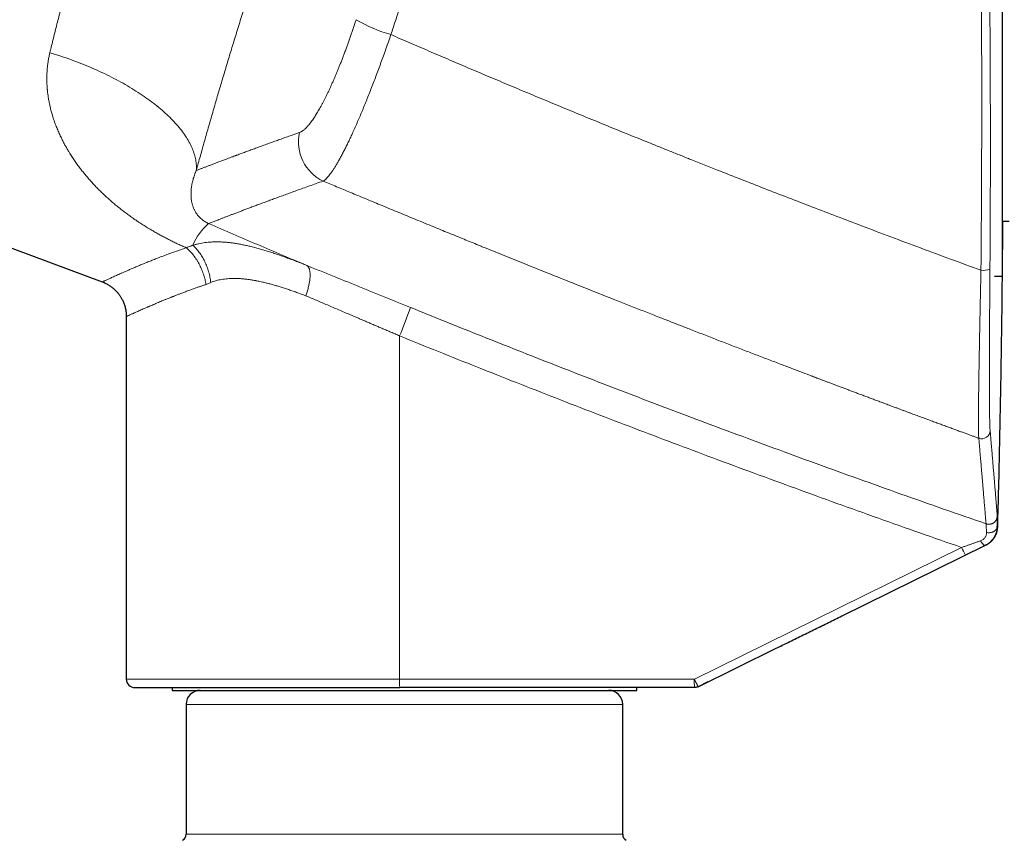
# Model space of a CAD drawing. Header units: millimetres. Extents: x 8 to 776, y 12 to 553.
# Tile 7 of 59: x 117 to 187, y 447 to 506. Entities that reach past the tile are written whole.
import ezdxf

# ---------------------------------------------------------------- set-up
doc = ezdxf.new("R2010")
doc.units = ezdxf.units.MM

msp = doc.modelspace()

# ---------------------------------------------------------------- linework, layer by layer
at = {"color": 7, "linetype": 'Continuous', "lineweight": 30}
for p, q in [((186.643, 516.54), (186.643, 487.54)), ((94.978, 497.504), (122.733, 487.127)), ((186.643, 491.44), (187.143, 491.44)), ((186.095, 487.54), (186.643, 487.54)), ((186.095, 487.54), (186.643, 487.54)), ((124.443, 484.662), (124.443, 458.93)), ((186.291, 469.738), (186.281, 469.734)), ((175.272, 463.419), (185.452, 468.429)), ((165.056, 458.392), (170.593, 461.117)), ((165.745, 458.731), (165.056, 458.392)), ((127.693, 458.33), (127.693, 458.13)), ((127.693, 458.13), (160.693, 458.13)), ((164.791, 458.33), (143.859, 458.33)), ((160.693, 458.13), (160.693, 458.33)), ((165.056, 458.392), (165.056, 458.392)), ((128.693, 457.13), (128.693, 447.918)), ((159.693, 447.918), (159.693, 457.13))]:
    msp.add_line(p, q, dxfattribs=at)
at = {"color": 8, "linetype": 'Continuous', "lineweight": 0}
for p, q in [((130.111, 486.945), (130.446, 487.095)), ((143.849, 458.93), (143.849, 483.296)), ((183.759, 468.274), (164.781, 458.93)), ((185.447, 468.431), (185.455, 468.434)), ((170.593, 461.117), (184.034, 467.735)), ((124.443, 458.93), (143.849, 458.93)), ((143.849, 458.93), (164.781, 458.93)), ((159.693, 457.13), (128.693, 457.13)), ((128.693, 447.918), (159.693, 447.918))]:
    msp.add_line(p, q, dxfattribs=at)
at = {"color": 8, "linetype": 'Continuous', "lineweight": 0, "flags": 128}
for points in [[(119.014, 503.397), (119.207, 503.338), (119.4, 503.278), (119.592, 503.217), (119.783, 503.154), (119.973, 503.09), (120.163, 503.025), (120.352, 502.959), (120.54, 502.891), (120.727, 502.822), (120.913, 502.752), (121.098, 502.681), (121.282, 502.609), (121.465, 502.536), (121.647, 502.461), (121.828, 502.386), (122.007, 502.309), (122.185, 502.231), (122.362, 502.153), (122.538, 502.073), (122.712, 501.992), (122.885, 501.911), (123.056, 501.828), (123.226, 501.745), (123.394, 501.66), (123.56, 501.575), (123.725, 501.489), (123.889, 501.401), (124.05, 501.314), (124.21, 501.225), (124.368, 501.135), (124.524, 501.045), (124.678, 500.954), (124.831, 500.863), (124.981, 500.77), (125.13, 500.677), (125.276, 500.583), (125.421, 500.489), (125.563, 500.394), (125.703, 500.299), (125.841, 500.202), (125.977, 500.106), (126.111, 500.009), (126.242, 499.911), (126.371, 499.813), (126.498, 499.714), (126.622, 499.615), (126.744, 499.516), (126.864, 499.416), (126.981, 499.316), (127.096, 499.216), (127.208, 499.115), (127.318, 499.014), (127.425, 498.913), (127.53, 498.811), (127.632, 498.71), (127.731, 498.608), (127.828, 498.506), (127.922, 498.404), (128.014, 498.302), (128.102, 498.199), (128.188, 498.097), (128.271, 497.995), (128.352, 497.892), (128.43, 497.79), (128.504, 497.688), (128.576, 497.585), (128.645, 497.483), (128.712, 497.381), (128.775, 497.279), (128.836, 497.178), (128.893, 497.076), (128.948, 496.975), (129, 496.874), (129.048, 496.773), (129.094, 496.672), (129.137, 496.572), (129.177, 496.472), (129.214, 496.373), (129.247, 496.274), (129.278, 496.175), (129.306, 496.077), (129.331, 495.979), (129.353, 495.882), (129.371, 495.785), (129.387, 495.689), (129.4, 495.593), (129.409, 495.498), (129.416, 495.403), (129.419, 495.31), (129.42, 495.216), (129.417, 495.124), (129.411, 495.032)], [(186.281, 469.734), (186.278, 469.703), (186.273, 469.672), (186.264, 469.642), (186.252, 469.612), (186.238, 469.583), (186.22, 469.555), (186.2, 469.528), (186.176, 469.502), (186.151, 469.477), (186.123, 469.454), (186.092, 469.432), (186.06, 469.412), (186.025, 469.394), (185.989, 469.378), (185.951, 469.363), (185.912, 469.351), (185.871, 469.34), (185.83, 469.332), (185.788, 469.326), (185.745, 469.322), (185.702, 469.32), (185.659, 469.321), (185.616, 469.323), (185.573, 469.328), (185.531, 469.336)], [(185.093, 468.739), (185.116, 468.703), (185.139, 468.667), (185.163, 468.634), (185.187, 468.602), (185.211, 468.573), (185.234, 468.546), (185.258, 468.521), (185.281, 468.499), (185.303, 468.479), (185.325, 468.463), (185.345, 468.449), (185.365, 468.438), (185.384, 468.43), (185.402, 468.426), (185.418, 468.424), (185.433, 468.426), (185.447, 468.431)]]:
    msp.add_lwpolyline(points, dxfattribs=at)
at = {"color": 8, "linetype": 'Continuous', "lineweight": 0}
for centre, radius, start, end in [((146.01, 514.529), 10.231, 239.19873, 254.25657), ((139.724, 497.048), 3.055, 167.01108, 244.82854), ((133.129, 488.031), 4.308, 131.27001, 156.8214), ((185.307, 489.53), 1.587, 263.76326, 287.04183), ((110.045, 497.577), 36.697, 337.0978, 340.46891), ((185.186, 476.59), 0.6, 250.02651, 358.15882), ((192.371, 472.342), 9.525, 205.28376, 208.92181), ((152.603, 458.782), 8.755, 179.03594, 182.96376), ((173.232, 458.777), 8.453, 178.96556, 183.03413)]:
    msp.add_arc(centre, radius, start, end, dxfattribs=at)
at = {"color": 7, "linetype": 'Continuous', "lineweight": 30}
for centre, radius, start, end in [((125.043, 458.93), 0.6, 180, 270), ((129.693, 457.13), 1, 90, 180), ((158.693, 457.13), 1, 0, 90), ((128.193, 447.918), 0.5, 300, 0), ((160.193, 447.918), 0.5, 180, 240)]:
    msp.add_arc(centre, radius, start, end, dxfattribs=at)
at = {"color": 8, "linetype": 'Continuous', "lineweight": 0}
for points, knots in [([(142.503, 533.3), (142.45, 533.171), (142.343, 532.914), (142.182, 532.521), (142.019, 532.123), (141.854, 531.721), (141.689, 531.314), (141.525, 530.91), (141.363, 530.509), (141.204, 530.112), (141.043, 529.711), (140.882, 529.305), (140.719, 528.896), (140.556, 528.482), (140.391, 528.063), (140.225, 527.64), (140.059, 527.213), (139.892, 526.785), (139.725, 526.354), (139.559, 525.922), (139.392, 525.486), (139.219, 525.033), (139.041, 524.563), (138.857, 524.078), (138.673, 523.589), (138.489, 523.097), (138.305, 522.602), (138.124, 522.113), (137.946, 521.631), (137.772, 521.155), (137.597, 520.677), (137.422, 520.195), (137.24, 519.691), (137.051, 519.166), (136.856, 518.62), (136.661, 518.072), (136.466, 517.522), (136.272, 516.969), (136.078, 516.415), (135.884, 515.858), (135.694, 515.308), (135.508, 514.766), (135.325, 514.231), (135.143, 513.695), (134.961, 513.158), (134.78, 512.619), (134.603, 512.09), (134.43, 511.57), (134.261, 511.059), (134.093, 510.547), (133.925, 510.035), (133.752, 509.503), (133.574, 508.952), (133.391, 508.382), (133.209, 507.812), (133.028, 507.243), (132.848, 506.674), (132.67, 506.106), (132.493, 505.538), (132.32, 504.98), (132.151, 504.431), (131.986, 503.894), (131.823, 503.358), (131.661, 502.824), (131.502, 502.293), (131.346, 501.773), (131.195, 501.266), (131.049, 500.771), (130.904, 500.277), (130.76, 499.784), (130.611, 499.272), (130.458, 498.744), (130.302, 498.202), (130.149, 497.663), (129.997, 497.128), (129.847, 496.598), (129.7, 496.071), (129.554, 495.549), (129.459, 495.204), (129.411, 495.032)], [0, 0, 0, 0, 0.01322, 0.0264, 0.039545, 0.052658, 0.065741, 0.078799, 0.091091, 0.103367, 0.115628, 0.127879, 0.140122, 0.15236, 0.164597, 0.176834, 0.189075, 0.201322, 0.213361, 0.225411, 0.237476, 0.249559, 0.262687, 0.275791, 0.288875, 0.301941, 0.314995, 0.328038, 0.340331, 0.352621, 0.364911, 0.377217, 0.389558, 0.403309, 0.417039, 0.430754, 0.444457, 0.458152, 0.471843, 0.485535, 0.499231, 0.512268, 0.525299, 0.538327, 0.551355, 0.564388, 0.577428, 0.589733, 0.602051, 0.614384, 0.62673, 0.639052, 0.652793, 0.666526, 0.680255, 0.693983, 0.707715, 0.721455, 0.735205, 0.748971, 0.762104, 0.77522, 0.788321, 0.801411, 0.814494, 0.827571, 0.8399, 0.852231, 0.864566, 0.876934, 0.889387, 0.903261, 0.917113, 0.930948, 0.94477, 0.958582, 0.972388, 0.986193, 1, 1, 1, 1]), ([(128.265, 530.485), (128.21, 530.363), (128.099, 530.119), (127.932, 529.747), (127.766, 529.375), (127.601, 529.002), (127.439, 528.63), (127.278, 528.261), (127.12, 527.895), (126.964, 527.53), (126.8, 527.143), (126.628, 526.736), (126.449, 526.308), (126.273, 525.884), (126.101, 525.463), (125.931, 525.047), (125.811, 524.749), (125.739, 524.569), (125.714, 524.506), (125.688, 524.443), (125.663, 524.38), (125.638, 524.316), (125.581, 524.175), (125.464, 523.878), (125.292, 523.443), (125.099, 522.946), (124.903, 522.439), (124.698, 521.902), (124.485, 521.335), (124.282, 520.79), (124.089, 520.266), (123.907, 519.764), (123.727, 519.265), (123.55, 518.768), (123.376, 518.273), (123.226, 517.841), (123.098, 517.468), (122.991, 517.155), (122.885, 516.84), (122.778, 516.524), (122.672, 516.205), (122.566, 515.885), (122.431, 515.474), (122.268, 514.969), (122.076, 514.371), (121.892, 513.789), (121.717, 513.226), (121.549, 512.681), (121.383, 512.133), (121.218, 511.583), (121.055, 511.03), (120.92, 510.568), (120.812, 510.197), (120.732, 509.916), (120.652, 509.635), (120.572, 509.354), (120.492, 509.071), (120.413, 508.788), (120.335, 508.505), (120.25, 508.197), (120.159, 507.864), (120.062, 507.506), (119.966, 507.15), (119.873, 506.799), (119.767, 506.398), (119.649, 505.945), (119.519, 505.436), (119.39, 504.926), (119.262, 504.416), (119.137, 503.905), (119.055, 503.567), (119.014, 503.397)], [0, 0, 0, 0, 0.017728, 0.035184, 0.052366, 0.069277, 0.085914, 0.101989, 0.117801, 0.133351, 0.148638, 0.166494, 0.183978, 0.20109, 0.217831, 0.2342, 0.250197, 0.25264, 0.255081, 0.257518, 0.259953, 0.262385, 0.264814, 0.276224, 0.296438, 0.31431, 0.332018, 0.352882, 0.373513, 0.393911, 0.411927, 0.429757, 0.447402, 0.464862, 0.482137, 0.499228, 0.510015, 0.52084, 0.531703, 0.542603, 0.55354, 0.564515, 0.575528, 0.595817, 0.616233, 0.636777, 0.655228, 0.673782, 0.692438, 0.711198, 0.730061, 0.749028, 0.758621, 0.768252, 0.777922, 0.787631, 0.797378, 0.807163, 0.816987, 0.826849, 0.839302, 0.851817, 0.864392, 0.876884, 0.888932, 0.907005, 0.925254, 0.943677, 0.962276, 0.98105, 1, 1, 1, 1]), ([(147.888, 517.986), (147.773, 517.677), (147.543, 517.06), (147.201, 516.133), (146.861, 515.205), (146.525, 514.277), (146.192, 513.347), (145.861, 512.416), (145.533, 511.485), (145.203, 510.538), (144.871, 509.576), (144.537, 508.598), (144.207, 507.62), (143.879, 506.641), (143.554, 505.662), (143.341, 505.008), (143.234, 504.682)], [0, 0, 0, 0, 0.070046, 0.140069, 0.210071, 0.280057, 0.350032, 0.42, 0.489964, 0.55993, 0.633232, 0.706546, 0.779874, 0.853223, 0.926597, 1, 1, 1, 1]), ([(185.135, 487.952), (185.138, 488.27), (185.144, 488.905), (185.151, 489.858), (185.158, 490.811), (185.165, 491.765), (185.17, 492.718), (185.175, 493.671), (185.18, 494.657), (185.183, 495.674), (185.186, 496.722), (185.188, 497.771), (185.189, 498.82), (185.19, 499.869), (185.189, 500.918), (185.188, 501.967), (185.186, 503.017), (185.183, 504.066), (185.179, 505.108), (185.174, 506.145), (185.169, 507.175), (185.163, 508.206), (185.158, 508.892), (185.156, 509.235)], [0, 0, 0, 0, 0.044947, 0.089853, 0.134721, 0.179557, 0.224364, 0.269146, 0.313907, 0.363125, 0.412328, 0.461522, 0.510711, 0.559902, 0.609098, 0.658307, 0.707532, 0.75678, 0.806055, 0.854482, 0.902945, 0.951449, 1, 1, 1, 1]), ([(185.772, 488.013), (185.775, 488.328), (185.779, 488.96), (185.785, 489.908), (185.79, 490.856), (185.794, 491.804), (185.798, 492.752), (185.801, 493.701), (185.803, 494.68), (185.804, 495.692), (185.805, 496.735), (185.804, 497.778), (185.803, 498.822), (185.801, 499.865), (185.798, 500.908), (185.794, 501.952), (185.79, 502.995), (185.784, 504.038), (185.778, 505.075), (185.77, 506.106), (185.762, 507.131), (185.753, 508.156), (185.747, 508.838), (185.744, 509.18)], [0, 0, 0, 0, 0.0449465, 0.0898519, 0.1347203, 0.1795556, 0.224362, 0.2691436, 0.3139043, 0.3631219, 0.4123246, 0.4615178, 0.5107068, 0.5598969, 0.6090936, 0.6583021, 0.7075277, 0.7567756, 0.8060511, 0.8544786, 0.9029427, 0.9514482, 1, 1, 1, 1]), ([(136.748, 497.734), (136.77, 497.743), (136.815, 497.76), (136.884, 497.798), (136.956, 497.843), (137.03, 497.898), (137.106, 497.962), (137.182, 498.033), (137.259, 498.111), (137.335, 498.195), (137.414, 498.286), (137.493, 498.385), (137.576, 498.494), (137.663, 498.614), (137.752, 498.743), (137.843, 498.881), (137.935, 499.027), (138.029, 499.181), (138.122, 499.341), (138.215, 499.505), (138.307, 499.672), (138.4, 499.846), (138.493, 500.027), (138.59, 500.217), (138.689, 500.419), (138.79, 500.631), (138.893, 500.849), (138.996, 501.074), (139.099, 501.306), (139.2, 501.538), (139.3, 501.77), (139.397, 502.002), (139.494, 502.238), (139.592, 502.479), (139.692, 502.73), (139.793, 502.989), (139.896, 503.257), (139.998, 503.53), (140.1, 503.805), (140.202, 504.085), (140.302, 504.363), (140.399, 504.639), (140.493, 504.912), (140.587, 505.186), (140.679, 505.463), (140.74, 505.648), (140.771, 505.741)], [0, 0, 0, 0, 0.02346, 0.046881, 0.070283, 0.093689, 0.117121, 0.140532, 0.162533, 0.184497, 0.206442, 0.228387, 0.25035, 0.273731, 0.297043, 0.32031, 0.343555, 0.366799, 0.390221, 0.412334, 0.434395, 0.456426, 0.478446, 0.500474, 0.523879, 0.547246, 0.570601, 0.593966, 0.617367, 0.640686, 0.662583, 0.684463, 0.706344, 0.728246, 0.750188, 0.773444, 0.796665, 0.819876, 0.843097, 0.866352, 0.889725, 0.911777, 0.933811, 0.955847, 0.977904, 1, 1, 1, 1]), ([(138.425, 494.283), (138.454, 494.302), (138.512, 494.34), (138.607, 494.423), (138.707, 494.524), (138.813, 494.646), (138.924, 494.787), (139.04, 494.947), (139.161, 495.127), (139.288, 495.326), (139.419, 495.543), (139.554, 495.78), (139.694, 496.034), (139.839, 496.307), (139.987, 496.598), (140.14, 496.907), (140.297, 497.233), (140.457, 497.576), (140.62, 497.935), (140.786, 498.31), (140.954, 498.697), (141.124, 499.098), (141.296, 499.511), (141.469, 499.936), (141.644, 500.372), (141.819, 500.818), (141.996, 501.274), (142.173, 501.739), (142.35, 502.213), (142.528, 502.694), (142.705, 503.182), (142.882, 503.676), (143.059, 504.176), (143.176, 504.513), (143.234, 504.682)], [0, 0, 0, 0, 0.03103, 0.062059, 0.093091, 0.12413, 0.155179, 0.186241, 0.21732, 0.24842, 0.279544, 0.310698, 0.341887, 0.373119, 0.404403, 0.435747, 0.467165, 0.498669, 0.530181, 0.56162, 0.592999, 0.62433, 0.655623, 0.686887, 0.718133, 0.749369, 0.780604, 0.811847, 0.843106, 0.874391, 0.905712, 0.937079, 0.968504, 1, 1, 1, 1]), ([(143.234, 504.682), (143.679, 504.488), (144.575, 504.099), (145.93, 503.515), (147.304, 502.926), (148.697, 502.332), (150.101, 501.737), (151.514, 501.141), (152.938, 500.545), (154.38, 499.944), (155.84, 499.34), (157.319, 498.731), (158.817, 498.119), (160.332, 497.503), (161.479, 497.041), (162.25, 496.73), (162.64, 496.574), (163.031, 496.417), (163.423, 496.26), (163.809, 496.106), (164.179, 495.958), (165.052, 495.611), (166.353, 495.095), (168.1, 494.407), (169.776, 493.752), (171.47, 493.094), (173.182, 492.434), (174.912, 491.771), (176.765, 491.067), (178.745, 490.32), (180.852, 489.532), (182.985, 488.741), (184.416, 488.216), (185.135, 487.952)], [0, 0, 0, 0, 0.032325, 0.065075, 0.09825, 0.131849, 0.165872, 0.199698, 0.233932, 0.268572, 0.303619, 0.339072, 0.374929, 0.411191, 0.447858, 0.45714, 0.466448, 0.475781, 0.48514, 0.494524, 0.503418, 0.511612, 0.55699, 0.596474, 0.636343, 0.676597, 0.717236, 0.758258, 0.799664, 0.848954, 0.898774, 0.949123, 1, 1, 1, 1]), ([(128.707, 489.552), (128.611, 489.594), (128.42, 489.677), (128.135, 489.806), (127.851, 489.94), (127.568, 490.078), (127.289, 490.219), (127.013, 490.364), (126.74, 490.513), (126.473, 490.664), (126.182, 490.833), (125.87, 491.022), (125.533, 491.235), (125.268, 491.41), (125.072, 491.543), (124.943, 491.632), (124.815, 491.722), (124.687, 491.814), (124.56, 491.906), (124.387, 492.034), (124.171, 492.198), (123.914, 492.401), (123.661, 492.608), (123.411, 492.82), (123.166, 493.036), (122.925, 493.257), (122.69, 493.48), (122.459, 493.709), (122.232, 493.943), (122.007, 494.184), (121.788, 494.428), (121.575, 494.678), (121.368, 494.931), (121.163, 495.194), (120.959, 495.468), (120.759, 495.751), (120.568, 496.037), (120.399, 496.305), (120.25, 496.555), (120.119, 496.786), (119.991, 497.021), (119.855, 497.288), (119.712, 497.586), (119.568, 497.914), (119.465, 498.17), (119.396, 498.355), (119.355, 498.466), (119.316, 498.578), (119.279, 498.689), (119.242, 498.801), (119.207, 498.913), (119.155, 499.088), (119.089, 499.326), (119.016, 499.627), (118.954, 499.929), (118.904, 500.217), (118.865, 500.494), (118.843, 500.693), (118.831, 500.827), (118.825, 500.896), (118.82, 500.965), (118.816, 501.034), (118.812, 501.103), (118.805, 501.244), (118.799, 501.456), (118.8, 501.74), (118.811, 502.022), (118.832, 502.302), (118.863, 502.579), (118.903, 502.854), (118.952, 503.127), (118.994, 503.307), (119.014, 503.397)], [0, 0, 0, 0, 0.015463, 0.030974, 0.046542, 0.062179, 0.077893, 0.09341, 0.109021, 0.124733, 0.139869, 0.160124, 0.180507, 0.201035, 0.209142, 0.217276, 0.225436, 0.233624, 0.24184, 0.250086, 0.267356, 0.28469, 0.302097, 0.319584, 0.337159, 0.354831, 0.372607, 0.390002, 0.408165, 0.426354, 0.444578, 0.462843, 0.481158, 0.49953, 0.519258, 0.538891, 0.558437, 0.577907, 0.593158, 0.608371, 0.623553, 0.639263, 0.660063, 0.680686, 0.701143, 0.707997, 0.714835, 0.721657, 0.728463, 0.735255, 0.742032, 0.748796, 0.76688, 0.78477, 0.802478, 0.820016, 0.835319, 0.850511, 0.854472, 0.858426, 0.862374, 0.866315, 0.87025, 0.874178, 0.890445, 0.90653, 0.922446, 0.938209, 0.953831, 0.969327, 0.984711, 1, 1, 1, 1]), ([(129.411, 495.032), (129.468, 495.054), (129.581, 495.097), (129.763, 495.168), (129.955, 495.241), (130.157, 495.319), (130.37, 495.4), (130.593, 495.486), (130.829, 495.575), (131.078, 495.67), (131.341, 495.769), (131.584, 495.861), (131.803, 495.943), (131.988, 496.012), (132.119, 496.061), (132.193, 496.089), (132.216, 496.097), (132.24, 496.106), (132.263, 496.114), (132.286, 496.123), (132.397, 496.164), (132.599, 496.24), (132.901, 496.351), (133.214, 496.466), (133.537, 496.585), (133.872, 496.707), (134.218, 496.833), (134.565, 496.958), (134.912, 497.083), (135.259, 497.208), (135.616, 497.335), (135.983, 497.465), (136.36, 497.598), (136.618, 497.689), (136.748, 497.734)], [0, 0, 0, 0, 0.039269, 0.078661, 0.118177, 0.157818, 0.197585, 0.23748, 0.277504, 0.318731, 0.360097, 0.401603, 0.429074, 0.456608, 0.48089, 0.484073, 0.487257, 0.490442, 0.493628, 0.496815, 0.500002, 0.53898, 0.578131, 0.617456, 0.656957, 0.696635, 0.736492, 0.776528, 0.813387, 0.850399, 0.887565, 0.924887, 0.962365, 1, 1, 1, 1]), ([(129.411, 495.032), (129.366, 494.923), (129.273, 494.701), (129.175, 494.381), (129.101, 494.064), (129.054, 493.752), (129.035, 493.449), (129.042, 493.153), (129.074, 492.893), (129.123, 492.666), (129.182, 492.47), (129.257, 492.28), (129.34, 492.118), (129.425, 491.982), (129.502, 491.874), (129.588, 491.77), (129.683, 491.671), (129.785, 491.578), (129.895, 491.491), (130.011, 491.413), (130.121, 491.349), (130.215, 491.301), (130.264, 491.279), (130.288, 491.269)], [0, 0, 0, 0, 0.073439, 0.15008, 0.229125, 0.309909, 0.392386, 0.475531, 0.558148, 0.617956, 0.676689, 0.73408, 0.789486, 0.822641, 0.854139, 0.883715, 0.91092, 0.93534, 0.955603, 0.972935, 0.987474, 0.993913, 1, 1, 1, 1]), ([(130.288, 491.269), (130.328, 491.284), (130.408, 491.316), (130.544, 491.369), (130.692, 491.426), (130.851, 491.487), (131.021, 491.553), (131.201, 491.623), (131.392, 491.697), (131.594, 491.775), (131.809, 491.857), (132.038, 491.945), (132.279, 492.037), (132.533, 492.133), (132.798, 492.234), (133.076, 492.339), (133.365, 492.447), (133.666, 492.56), (133.979, 492.676), (134.303, 492.797), (134.64, 492.921), (134.988, 493.049), (135.348, 493.181), (135.72, 493.316), (136.116, 493.46), (136.538, 493.612), (136.988, 493.774), (137.452, 493.939), (137.93, 494.109), (138.26, 494.225), (138.425, 494.283)], [0, 0, 0, 0, 0.03521, 0.070403, 0.10558, 0.140743, 0.175893, 0.210403, 0.244903, 0.279394, 0.313877, 0.349056, 0.384229, 0.419397, 0.454562, 0.489724, 0.524885, 0.560045, 0.595206, 0.63037, 0.665537, 0.700708, 0.735885, 0.771068, 0.80626, 0.84498, 0.883713, 0.92246, 0.961222, 1, 1, 1, 1]), ([(138.425, 494.283), (138.582, 494.218), (138.899, 494.085), (139.379, 493.885), (139.87, 493.68), (140.37, 493.472), (140.881, 493.259), (141.401, 493.043), (141.932, 492.823), (142.481, 492.595), (143.05, 492.36), (143.639, 492.117), (144.238, 491.87), (144.849, 491.619), (145.47, 491.363), (146.068, 491.118), (146.642, 490.883), (147.19, 490.659), (147.746, 490.432), (148.286, 490.211), (148.811, 489.998), (149.193, 489.843), (149.452, 489.737), (149.587, 489.683), (149.722, 489.628), (149.856, 489.573), (149.984, 489.521), (150.535, 489.298), (151.511, 488.903), (153.161, 488.238), (155.053, 487.479), (157.189, 486.628), (158.772, 486.001), (159.799, 485.596), (160.27, 485.41), (160.741, 485.224), (161.214, 485.038), (161.696, 484.849), (162.282, 484.62), (162.966, 484.352), (163.739, 484.05), (164.568, 483.727), (165.451, 483.384), (166.387, 483.022), (167.314, 482.663), (168.232, 482.309), (169.142, 481.96), (170.043, 481.614), (170.896, 481.289), (171.699, 480.982), (172.426, 480.706), (172.927, 480.516), (173.2, 480.412), (173.272, 480.385), (173.336, 480.36), (173.395, 480.338), (173.456, 480.315), (173.561, 480.275), (173.713, 480.218), (173.917, 480.14), (174.131, 480.06), (174.354, 479.975), (174.588, 479.887), (174.832, 479.795), (175.086, 479.699), (175.345, 479.601), (175.61, 479.502), (175.879, 479.4), (176.158, 479.296), (176.445, 479.188), (176.742, 479.077), (177.041, 478.964), (177.344, 478.851), (177.649, 478.737), (177.961, 478.62), (178.282, 478.5), (178.579, 478.389), (178.85, 478.288), (179.088, 478.2), (179.322, 478.113), (179.548, 478.029), (179.77, 477.946), (179.99, 477.864), (180.265, 477.762), (180.593, 477.641), (180.971, 477.501), (181.336, 477.366), (181.687, 477.236), (182.026, 477.111), (182.354, 476.99), (182.672, 476.872), (182.981, 476.759), (183.28, 476.649), (183.561, 476.546), (183.824, 476.449), (184.072, 476.358), (184.311, 476.271), (184.542, 476.186), (184.764, 476.105), (184.909, 476.052), (184.981, 476.026)], [0, 0, 0, 0, 0.0102144, 0.0206438, 0.0312883, 0.0421479, 0.0532225, 0.0645121, 0.0760168, 0.0877365, 0.100245, 0.1129895, 0.1259701, 0.1391866, 0.1526393, 0.1663279, 0.1780089, 0.1898564, 0.2018704, 0.2140511, 0.2249079, 0.2358937, 0.2387923, 0.2416997, 0.244616, 0.2475411, 0.2504048, 0.2528978, 0.2832507, 0.3136038, 0.359594, 0.4055855, 0.451579, 0.4616979, 0.4718169, 0.481936, 0.4920553, 0.5023089, 0.5130205, 0.52975, 0.5463535, 0.5628312, 0.5830832, 0.6031419, 0.6230072, 0.6426791, 0.6621578, 0.6814432, 0.7005355, 0.7168455, 0.7330119, 0.7471195, 0.7489587, 0.7505273, 0.7517693, 0.7530345, 0.7543229, 0.7556344, 0.7597689, 0.764118, 0.7686816, 0.7734597, 0.7784523, 0.7836595, 0.7890812, 0.7947175, 0.8002724, 0.8060212, 0.8119636, 0.8180998, 0.8244298, 0.8309535, 0.8372819, 0.8437825, 0.8504554, 0.8573005, 0.8643179, 0.8694358, 0.8746416, 0.8795432, 0.8843552, 0.8891007, 0.8937795, 0.8983917, 0.9066744, 0.9147332, 0.9225681, 0.9299842, 0.9371879, 0.9441791, 0.9509579, 0.9575243, 0.9638782, 0.9700196, 0.9754627, 0.9807272, 0.9858132, 0.9907206, 0.9954496, 1, 1, 1, 1]), ([(130.288, 491.269), (130.868, 491.018), (132.029, 490.517), (133.773, 489.771), (135.519, 489.028), (136.684, 488.537), (137.267, 488.291)], [0, 0, 0, 0, 0.250026, 0.500032, 0.750022, 1, 1, 1, 1]), ([(122.734, 487.127), (122.733, 487.127), (122.731, 487.125), (122.74, 487.13), (122.762, 487.14), (122.802, 487.159), (122.857, 487.185), (122.928, 487.218), (123.015, 487.258), (123.112, 487.303), (123.219, 487.352), (123.332, 487.403), (123.456, 487.46), (123.593, 487.522), (123.742, 487.588), (123.905, 487.66), (124.079, 487.737), (124.275, 487.823), (124.492, 487.918), (124.732, 488.022), (124.984, 488.13), (125.25, 488.243), (125.529, 488.359), (125.82, 488.479), (126.124, 488.602), (126.445, 488.729), (126.784, 488.861), (127.142, 488.997), (127.514, 489.134), (127.898, 489.273), (128.295, 489.412), (128.57, 489.506), (128.707, 489.552)], [0, 0, 0, 0, 0.00027, 0.035318, 0.070307, 0.105254, 0.140177, 0.175093, 0.210011, 0.244893, 0.275392, 0.305882, 0.336373, 0.366952, 0.397781, 0.428875, 0.460245, 0.491904, 0.527823, 0.563622, 0.599316, 0.634923, 0.670459, 0.705939, 0.741382, 0.776803, 0.813905, 0.851021, 0.888169, 0.925369, 0.96264, 1, 1, 1, 1]), ([(129.169, 489.726), (129.117, 489.709), (129.014, 489.675), (128.86, 489.617), (128.758, 489.574), (128.707, 489.552)], [0, 0, 0, 0, 0.329697, 0.663032, 1, 1, 1, 1]), ([(130.111, 486.945), (130.1, 487.007), (130.077, 487.13), (130.033, 487.315), (129.982, 487.502), (129.922, 487.687), (129.855, 487.871), (129.781, 488.051), (129.7, 488.227), (129.612, 488.399), (129.517, 488.567), (129.415, 488.73), (129.308, 488.888), (129.195, 489.038), (129.078, 489.18), (128.957, 489.314), (128.834, 489.439), (128.749, 489.514), (128.707, 489.552)], [0, 0, 0, 0, 0.0608896, 0.1224949, 0.1847267, 0.2474899, 0.3106842, 0.3730687, 0.4356659, 0.4983713, 0.5610794, 0.6249602, 0.6886231, 0.7519593, 0.8148633, 0.8772343, 0.9389765, 1, 1, 1, 1]), ([(129.169, 489.726), (129.239, 489.748), (129.379, 489.79), (129.593, 489.841), (129.809, 489.883), (130.026, 489.917), (130.244, 489.942), (130.462, 489.959), (130.68, 489.968), (130.899, 489.97), (131.139, 489.965), (131.403, 489.951), (131.689, 489.926), (131.977, 489.892), (132.265, 489.849), (132.555, 489.798), (132.847, 489.74), (133.15, 489.672), (133.467, 489.594), (133.796, 489.507), (134.126, 489.414), (134.455, 489.314), (134.785, 489.209), (135.115, 489.099), (135.457, 488.981), (135.81, 488.854), (136.173, 488.719), (136.538, 488.579), (136.902, 488.437), (137.146, 488.34), (137.267, 488.291)], [0, 0, 0, 0, 0.030889, 0.06158, 0.092074, 0.122366, 0.15245, 0.181785, 0.210899, 0.239776, 0.268403, 0.305235, 0.341753, 0.378, 0.414017, 0.449841, 0.485504, 0.521035, 0.560619, 0.599926, 0.638978, 0.677794, 0.716392, 0.754786, 0.792988, 0.834799, 0.876401, 0.917799, 0.958998, 1, 1, 1, 1]), ([(130.446, 487.095), (130.438, 487.157), (130.421, 487.282), (130.386, 487.469), (130.343, 487.657), (130.293, 487.845), (130.234, 488.032), (130.168, 488.216), (130.094, 488.397), (130.013, 488.574), (129.925, 488.745), (129.831, 488.91), (129.731, 489.068), (129.626, 489.218), (129.517, 489.359), (129.404, 489.491), (129.289, 489.615), (129.209, 489.689), (129.169, 489.726)], [0, 0, 0, 0, 0.060594, 0.121929, 0.183915, 0.246453, 0.30944, 0.372769, 0.436327, 0.5, 0.563674, 0.627232, 0.69056, 0.753548, 0.816086, 0.878071, 0.939406, 1, 1, 1, 1]), ([(137.267, 488.291), (137.282, 488.282), (137.311, 488.263), (137.35, 488.224), (137.385, 488.175), (137.416, 488.115), (137.443, 488.044), (137.465, 487.964), (137.481, 487.873), (137.492, 487.772), (137.497, 487.663), (137.496, 487.551), (137.49, 487.44), (137.48, 487.332), (137.466, 487.219), (137.449, 487.104), (137.428, 486.985), (137.401, 486.857), (137.369, 486.719), (137.331, 486.573), (137.289, 486.427), (137.244, 486.283), (137.211, 486.187), (137.194, 486.139)], [0, 0, 0, 0, 0.046567, 0.094145, 0.142661, 0.192029, 0.242149, 0.292916, 0.344211, 0.39591, 0.447882, 0.499991, 0.543424, 0.586778, 0.629973, 0.672932, 0.715582, 0.75785, 0.807971, 0.857338, 0.905854, 0.953433, 1, 1, 1, 1]), ([(137.267, 488.291), (137.418, 488.23), (137.718, 488.109), (138.172, 487.926), (138.627, 487.743), (139.084, 487.558), (139.539, 487.374), (139.993, 487.191), (140.445, 487.008), (140.898, 486.824), (141.356, 486.639), (141.817, 486.452), (142.284, 486.263), (142.751, 486.073), (143.219, 485.883), (143.688, 485.692), (144.159, 485.501), (144.473, 485.373), (144.63, 485.309)], [0, 0, 0, 0, 0.063364, 0.126535, 0.189538, 0.252394, 0.315127, 0.376644, 0.438085, 0.499473, 0.56083, 0.623428, 0.686036, 0.748678, 0.811374, 0.874146, 0.937014, 1, 1, 1, 1]), ([(137.194, 486.139), (137.082, 486.182), (136.859, 486.266), (136.53, 486.385), (136.21, 486.498), (135.899, 486.604), (135.596, 486.702), (135.302, 486.794), (135.015, 486.88), (134.733, 486.96), (134.458, 487.032), (134.22, 487.091), (134.019, 487.137), (133.858, 487.172), (133.748, 487.194), (133.688, 487.206), (133.669, 487.209), (133.651, 487.213), (133.632, 487.216), (133.614, 487.22), (133.511, 487.239), (133.326, 487.27), (133.063, 487.308), (132.807, 487.338), (132.559, 487.358), (132.317, 487.371), (132.083, 487.374), (131.855, 487.37), (131.634, 487.356), (131.42, 487.334), (131.212, 487.304), (131.011, 487.265), (130.817, 487.217), (130.628, 487.162), (130.507, 487.117), (130.446, 487.095)], [0, 0, 0, 0, 0.046631, 0.092194, 0.136694, 0.180137, 0.222531, 0.263884, 0.304203, 0.344531, 0.38379, 0.42199, 0.446629, 0.470815, 0.491729, 0.494442, 0.497149, 0.49985, 0.502546, 0.505235, 0.507919, 0.547444, 0.586186, 0.624166, 0.661411, 0.697947, 0.733801, 0.769003, 0.803585, 0.837578, 0.871018, 0.903942, 0.936386, 0.968392, 1, 1, 1, 1]), ([(185.135, 487.952), (185.13, 487.713), (185.119, 487.233), (185.104, 486.522), (185.089, 485.818), (185.075, 485.124), (185.061, 484.442), (185.048, 483.773), (185.035, 483.119), (185.023, 482.482), (185.012, 481.864), (185.002, 481.265), (184.992, 480.689), (184.984, 480.137), (184.977, 479.611), (184.97, 479.114), (184.965, 478.647), (184.962, 478.211), (184.959, 477.808), (184.958, 477.456), (184.958, 477.152), (184.959, 476.891), (184.961, 476.658), (184.964, 476.453), (184.969, 476.279), (184.974, 476.132), (184.979, 476.061), (184.981, 476.026)], [0, 0, 0, 0, 0.041614, 0.083202, 0.124767, 0.166312, 0.207839, 0.249351, 0.290854, 0.332352, 0.373856, 0.41538, 0.456941, 0.498562, 0.540222, 0.581886, 0.623558, 0.66524, 0.706936, 0.74865, 0.784425, 0.820224, 0.856057, 0.891934, 0.92787, 0.963884, 1, 1, 1, 1]), ([(185.786, 476.571), (185.784, 476.589), (185.781, 476.626), (185.777, 476.693), (185.773, 476.769), (185.77, 476.854), (185.766, 476.948), (185.763, 477.051), (185.759, 477.167), (185.756, 477.296), (185.753, 477.44), (185.751, 477.594), (185.748, 477.757), (185.746, 477.934), (185.744, 478.124), (185.742, 478.329), (185.74, 478.543), (185.739, 478.768), (185.737, 479.003), (185.737, 479.186), (185.736, 479.295), (185.736, 479.323), (185.736, 479.334), (185.736, 479.344), (185.736, 479.352), (185.736, 479.361), (185.736, 479.373), (185.736, 479.39), (185.736, 479.413), (185.736, 479.441), (185.736, 479.476), (185.736, 479.518), (185.736, 479.566), (185.736, 479.622), (185.735, 479.684), (185.735, 479.753), (185.735, 479.829), (185.735, 479.913), (185.735, 480.004), (185.735, 480.102), (185.735, 480.209), (185.735, 480.323), (185.735, 480.446), (185.735, 480.577), (185.735, 480.719), (185.735, 480.872), (185.736, 481.038), (185.736, 481.214), (185.736, 481.4), (185.737, 481.597), (185.737, 481.793), (185.738, 481.988), (185.739, 482.179), (185.739, 482.379), (185.74, 482.578), (185.741, 482.776), (185.742, 482.964), (185.742, 483.098), (185.742, 483.174), (185.743, 483.197), (185.743, 483.221), (185.743, 483.242), (185.743, 483.26), (185.743, 483.388), (185.745, 483.633), (185.746, 483.995), (185.748, 484.358), (185.75, 484.72), (185.753, 485.086), (185.755, 485.456), (185.757, 485.829), (185.76, 486.199), (185.762, 486.563), (185.765, 486.923), (185.767, 487.284), (185.77, 487.648), (185.771, 487.891), (185.772, 488.013)], [0, 0, 0, 0, 0.020186, 0.040337, 0.060459, 0.080555, 0.10063, 0.120688, 0.14073, 0.162762, 0.184782, 0.206793, 0.228797, 0.250796, 0.274123, 0.297447, 0.32077, 0.344091, 0.367413, 0.390734, 0.396789, 0.397741, 0.398692, 0.399644, 0.400596, 0.40084, 0.402219, 0.403803, 0.405719, 0.408433, 0.411617, 0.415273, 0.419712, 0.424692, 0.430213, 0.436274, 0.442876, 0.450111, 0.4579, 0.466243, 0.475142, 0.484594, 0.494602, 0.505165, 0.516277, 0.528508, 0.541342, 0.554778, 0.568818, 0.583461, 0.598708, 0.611982, 0.625683, 0.639812, 0.654369, 0.667533, 0.681029, 0.693181, 0.694791, 0.696406, 0.698025, 0.699649, 0.700651, 0.701524, 0.72569, 0.749861, 0.773172, 0.79649, 0.819814, 0.843145, 0.866484, 0.88983, 0.91185, 0.933876, 0.955909, 0.977951, 1, 1, 1, 1]), ([(124.443, 484.662), (124.443, 484.662), (124.441, 484.661), (124.449, 484.665), (124.469, 484.674), (124.505, 484.691), (124.555, 484.715), (124.621, 484.745), (124.701, 484.783), (124.793, 484.825), (124.894, 484.871), (125.003, 484.92), (125.124, 484.974), (125.258, 485.034), (125.403, 485.099), (125.562, 485.168), (125.733, 485.243), (125.866, 485.301), (125.951, 485.338), (125.984, 485.353), (126.018, 485.367), (126.052, 485.382), (126.087, 485.397), (126.166, 485.432), (126.289, 485.484), (126.461, 485.558), (126.63, 485.629), (126.802, 485.701), (126.977, 485.773), (127.16, 485.849), (127.37, 485.934), (127.527, 485.997), (127.625, 486.036), (127.641, 486.042), (127.658, 486.049), (127.675, 486.055), (127.692, 486.062), (127.705, 486.068), (127.727, 486.076), (127.763, 486.091), (127.82, 486.113), (127.889, 486.141), (127.968, 486.172), (128.057, 486.207), (128.157, 486.246), (128.267, 486.288), (128.387, 486.334), (128.515, 486.383), (128.651, 486.434), (128.797, 486.488), (128.953, 486.545), (129.12, 486.605), (129.297, 486.667), (129.484, 486.733), (129.682, 486.801), (129.891, 486.872), (130.037, 486.921), (130.111, 486.945)], [0, 0, 0, 0, 0.000278, 0.0340394, 0.068036, 0.1022732, 0.1367564, 0.1714908, 0.2064814, 0.2417332, 0.2727969, 0.3040676, 0.3355483, 0.3672421, 0.3991521, 0.4312811, 0.4636321, 0.4962079, 0.5017834, 0.5073893, 0.5130258, 0.5186927, 0.5243903, 0.5301183, 0.5575332, 0.5825857, 0.6081813, 0.6314941, 0.6552409, 0.6794223, 0.7040387, 0.7355329, 0.7375355, 0.7395408, 0.7415488, 0.7435595, 0.7455729, 0.7475891, 0.7484855, 0.7533372, 0.7606095, 0.7686969, 0.7775994, 0.7880424, 0.7994211, 0.8117355, 0.8249857, 0.8391717, 0.8537358, 0.8691698, 0.8854737, 0.9026476, 0.9206914, 0.9392598, 0.9586674, 0.9789141, 1, 1, 1, 1]), ([(137.194, 486.139), (137.317, 486.087), (137.564, 485.982), (137.941, 485.821), (138.327, 485.657), (138.722, 485.488), (139.126, 485.316), (139.539, 485.14), (139.954, 484.963), (140.305, 484.813), (140.592, 484.69), (140.821, 484.592), (141.061, 484.49), (141.311, 484.383), (141.572, 484.271), (141.842, 484.155), (142.115, 484.039), (142.389, 483.921), (142.665, 483.803), (142.948, 483.682), (143.241, 483.557), (143.542, 483.428), (143.746, 483.341), (143.849, 483.296)], [0, 0, 0, 0, 0.05723, 0.115498, 0.174804, 0.235149, 0.296534, 0.358957, 0.42242, 0.484113, 0.516927, 0.551211, 0.586966, 0.624192, 0.662889, 0.703057, 0.744696, 0.784156, 0.824853, 0.866786, 0.909955, 0.954359, 1, 1, 1, 1]), ([(144.63, 485.309), (145.476, 484.966), (147.168, 484.281), (149.711, 483.263), (152.256, 482.253), (154.805, 481.252), (157.342, 480.265), (159.867, 479.293), (162.38, 478.334), (164.897, 477.384), (167.576, 476.382), (170.419, 475.33), (173.426, 474.231), (176.438, 473.143), (179.453, 472.068), (182.473, 471.002), (184.49, 470.302), (185.498, 469.952)], [0, 0, 0, 0, 0.062719, 0.125439, 0.188158, 0.250877, 0.313597, 0.375196, 0.436796, 0.498396, 0.559996, 0.633329, 0.706663, 0.779997, 0.853331, 0.926665, 1, 1, 1, 1]), ([(143.849, 483.296), (144.77, 482.923), (146.612, 482.177), (149.38, 481.071), (152.153, 479.974), (154.93, 478.886), (157.712, 477.809), (160.498, 476.741), (163.289, 475.683), (166.129, 474.618), (169.018, 473.547), (171.956, 472.471), (174.899, 471.405), (177.848, 470.35), (180.8, 469.305), (182.773, 468.617), (183.759, 468.274)], [0, 0, 0, 0, 0.069893, 0.139799, 0.209717, 0.27965, 0.349598, 0.419562, 0.489543, 0.559542, 0.632894, 0.706268, 0.779664, 0.853084, 0.926529, 1, 1, 1, 1]), ([(186.294, 470.502), (186.291, 470.537), (186.286, 470.606), (186.276, 470.723), (186.266, 470.851), (186.254, 470.989), (186.242, 471.138), (186.229, 471.298), (186.215, 471.468), (186.2, 471.652), (186.184, 471.85), (186.166, 472.063), (186.148, 472.288), (186.128, 472.525), (186.107, 472.774), (186.086, 473.034), (186.063, 473.307), (186.039, 473.591), (186.014, 473.887), (185.988, 474.195), (185.961, 474.514), (185.934, 474.839), (185.906, 475.169), (185.877, 475.503), (185.848, 475.848), (185.817, 476.203), (185.796, 476.448), (185.786, 476.571)], [0, 0, 0, 0, 0.0392263, 0.0784445, 0.1176552, 0.1568592, 0.1960573, 0.2352503, 0.274439, 0.313624, 0.354672, 0.3957178, 0.4367623, 0.4778064, 0.5188509, 0.5598969, 0.6009451, 0.6419964, 0.6830519, 0.7241123, 0.7651786, 0.8062516, 0.8449846, 0.8837252, 0.9224741, 0.9612321, 1, 1, 1, 1]), ([(184.981, 476.026), (184.992, 475.901), (185.013, 475.653), (185.044, 475.294), (185.074, 474.945), (185.104, 474.607), (185.132, 474.28), (185.159, 473.964), (185.185, 473.658), (185.211, 473.359), (185.236, 473.066), (185.26, 472.781), (185.283, 472.507), (185.305, 472.246), (185.326, 471.996), (185.346, 471.758), (185.365, 471.532), (185.384, 471.318), (185.401, 471.115), (185.417, 470.925), (185.432, 470.746), (185.445, 470.582), (185.458, 470.432), (185.469, 470.296), (185.48, 470.17), (185.489, 470.055), (185.495, 469.986), (185.498, 469.952)], [0, 0, 0, 0, 0.039248, 0.078486, 0.117715, 0.156935, 0.196148, 0.235353, 0.274553, 0.313747, 0.354803, 0.395854, 0.436903, 0.477949, 0.518994, 0.560038, 0.601082, 0.642128, 0.683176, 0.724227, 0.765282, 0.806341, 0.84506, 0.883784, 0.922515, 0.961254, 1, 1, 1, 1]), ([(185.498, 469.952), (185.518, 469.946), (185.558, 469.933), (185.622, 469.922), (185.69, 469.918), (185.76, 469.921), (185.832, 469.934), (185.903, 469.955), (185.972, 469.985), (186.037, 470.024), (186.096, 470.071), (186.149, 470.125), (186.194, 470.184), (186.23, 470.246), (186.259, 470.311), (186.278, 470.376), (186.291, 470.44), (186.293, 470.482), (186.294, 470.502)], [0, 0, 0, 0, 0.055087, 0.112817, 0.173024, 0.235462, 0.299808, 0.365663, 0.432564, 0.5, 0.567436, 0.634337, 0.700192, 0.764538, 0.826976, 0.887183, 0.944913, 1, 1, 1, 1]), ([(185.531, 469.336), (185.529, 469.372), (185.525, 469.444), (185.52, 469.541), (185.516, 469.629), (185.511, 469.708), (185.508, 469.772), (185.505, 469.824), (185.503, 469.865), (185.501, 469.899), (185.5, 469.925), (185.499, 469.944), (185.498, 469.949), (185.498, 469.952)], [0, 0, 0, 0, 0.101414, 0.202009, 0.301968, 0.401474, 0.500713, 0.583352, 0.666055, 0.748941, 0.832137, 0.915777, 1, 1, 1, 1]), ([(186.281, 469.734), (186.282, 469.766), (186.283, 469.829), (186.285, 469.918), (186.287, 470.001), (186.288, 470.064), (186.289, 470.11), (186.29, 470.142), (186.29, 470.172), (186.291, 470.201), (186.291, 470.229), (186.292, 470.256), (186.293, 470.29), (186.293, 470.331), (186.294, 470.375), (186.294, 470.414), (186.295, 470.447), (186.295, 470.474), (186.295, 470.493), (186.294, 470.499), (186.294, 470.502)], [0, 0, 0, 0, 0.070569, 0.140861, 0.210925, 0.280806, 0.312138, 0.343445, 0.374734, 0.406006, 0.437267, 0.468521, 0.499771, 0.563822, 0.630253, 0.699106, 0.770433, 0.844299, 0.920788, 1, 1, 1, 1]), ([(185.531, 469.336), (185.531, 469.308), (185.531, 469.252), (185.515, 469.166), (185.486, 469.08), (185.442, 468.997), (185.381, 468.918), (185.303, 468.847), (185.207, 468.785), (185.132, 468.755), (185.093, 468.739)], [0, 0, 0, 0, 0.122471, 0.244597, 0.366192, 0.487533, 0.609523, 0.733826, 0.862917, 1, 1, 1, 1]), ([(186.281, 469.734), (186.279, 469.699), (186.276, 469.63), (186.262, 469.527), (186.242, 469.428), (186.22, 469.344), (186.198, 469.278), (186.179, 469.226), (186.158, 469.176), (186.136, 469.127), (186.112, 469.08), (186.088, 469.035), (186.053, 468.976), (186.005, 468.904), (185.942, 468.821), (185.872, 468.742), (185.796, 468.668), (185.715, 468.599), (185.629, 468.536), (185.54, 468.479), (185.478, 468.447), (185.447, 468.431)], [0, 0, 0, 0, 0.069544, 0.137339, 0.203238, 0.267103, 0.302638, 0.337446, 0.371505, 0.404799, 0.43731, 0.469024, 0.499928, 0.563311, 0.626666, 0.689891, 0.752874, 0.815498, 0.87764, 0.939181, 1, 1, 1, 1]), ([(183.759, 468.274), (183.835, 468.3), (183.985, 468.353), (184.211, 468.431), (184.434, 468.51), (184.656, 468.587), (184.876, 468.664), (185.02, 468.714), (185.093, 468.739)], [0, 0, 0, 0, 0.167745, 0.334728, 0.50118, 0.667356, 0.83353, 1, 1, 1, 1]), ([(184.034, 467.735), (184.103, 467.769), (184.24, 467.837), (184.445, 467.937), (184.649, 468.038), (184.851, 468.137), (185.051, 468.236), (185.25, 468.334), (185.381, 468.398), (185.447, 468.431)], [0, 0, 0, 0, 0.143378, 0.286236, 0.428767, 0.571179, 0.713695, 0.856553, 1, 1, 1, 1]), ([(164.781, 458.93), (164.782, 458.928), (164.784, 458.925), (164.787, 458.919), (164.79, 458.911), (164.794, 458.903), (164.798, 458.895), (164.802, 458.887), (164.805, 458.88), (164.809, 458.873), (164.813, 458.864), (164.82, 458.85), (164.829, 458.833), (164.839, 458.813), (164.851, 458.789), (164.866, 458.757), (164.879, 458.732), (164.888, 458.713), (164.893, 458.703), (164.898, 458.693), (164.904, 458.682), (164.91, 458.67), (164.916, 458.659), (164.922, 458.646), (164.934, 458.623), (164.951, 458.589), (164.966, 458.56), (164.974, 458.543), (164.977, 458.539), (164.979, 458.534), (164.981, 458.53), (164.984, 458.525), (164.99, 458.513), (164.999, 458.495), (165.011, 458.472), (165.023, 458.449), (165.035, 458.427), (165.044, 458.41), (165.051, 458.399), (165.055, 458.392), (165.056, 458.392), (165.056, 458.392)], [0, 0, 0, 0, 0.006516, 0.012291, 0.02095, 0.032688, 0.040599, 0.049363, 0.05973, 0.066529, 0.073254, 0.092581, 0.116578, 0.1344, 0.165476, 0.204036, 0.250077, 0.262042, 0.27484, 0.288472, 0.302938, 0.318238, 0.334371, 0.351338, 0.369138, 0.430489, 0.500063, 0.507347, 0.51494, 0.522845, 0.531059, 0.539585, 0.54842, 0.594248, 0.640995, 0.69324, 0.759274, 0.832403, 0.885114, 0.94098, 1, 1, 1, 1])]:
    msp.add_open_spline(points, degree=3, knots=knots, dxfattribs=at)
at = {"color": 7, "linetype": 'Continuous', "lineweight": 30}
for points, knots in [([(186.325, 469.766), (186.349, 470.685), (186.403, 472.643), (186.472, 475.642), (186.535, 478.763), (186.588, 481.883), (186.632, 484.986), (186.664, 488.07), (186.683, 490.215), (186.688, 491.339), (186.688, 491.44)], [0, 0, 0, 0, 0.127186, 0.271155, 0.41513, 0.559109, 0.70309, 0.844498, 0.985901, 1, 1, 1, 1]), ([(122.733, 487.127), (122.778, 487.109), (122.867, 487.075), (122.993, 487.014), (123.113, 486.95), (123.224, 486.884), (123.325, 486.816), (123.418, 486.747), (123.499, 486.682), (123.569, 486.621), (123.63, 486.565), (123.684, 486.512), (123.732, 486.461), (123.775, 486.414), (123.813, 486.37), (123.85, 486.327), (123.889, 486.278), (123.933, 486.221), (123.981, 486.153), (124.032, 486.076), (124.084, 485.99), (124.137, 485.896), (124.19, 485.792), (124.24, 485.678), (124.288, 485.555), (124.332, 485.423), (124.371, 485.282), (124.403, 485.132), (124.426, 484.975), (124.441, 484.817), (124.442, 484.712), (124.443, 484.662)], [0, 0, 0, 0, 0.0449428, 0.0893421, 0.1318696, 0.1723865, 0.2107716, 0.2469209, 0.2807466, 0.3083813, 0.3341417, 0.3579953, 0.3799161, 0.3998837, 0.4178827, 0.4346104, 0.4530348, 0.4765715, 0.5027492, 0.5315558, 0.5629708, 0.5969625, 0.633486, 0.6724815, 0.7138718, 0.7575607, 0.8034315, 0.8513461, 0.9011448, 0.9526464, 1, 1, 1, 1]), ([(185.494, 468.45), (185.501, 468.454), (185.514, 468.462), (185.533, 468.473), (185.552, 468.485), (185.569, 468.495), (185.586, 468.506), (185.601, 468.515), (185.616, 468.525), (185.63, 468.534), (185.643, 468.542), (185.656, 468.551), (185.668, 468.559), (185.678, 468.566), (185.688, 468.573), (185.697, 468.579), (185.706, 468.585), (185.713, 468.59), (185.719, 468.594), (185.724, 468.598), (185.729, 468.602), (185.734, 468.605), (185.737, 468.608), (185.74, 468.61), (185.743, 468.612), (185.749, 468.616), (185.758, 468.623), (185.772, 468.634), (185.788, 468.646), (185.804, 468.66), (185.822, 468.675), (185.84, 468.69), (185.856, 468.704), (185.87, 468.717), (185.885, 468.732), (185.901, 468.748), (185.918, 468.765), (185.934, 468.782), (185.95, 468.799), (185.964, 468.815), (185.979, 468.832), (185.994, 468.85), (186.009, 468.869), (186.024, 468.889), (186.04, 468.909), (186.057, 468.934), (186.076, 468.962), (186.097, 468.995), (186.118, 469.029), (186.139, 469.065), (186.159, 469.103), (186.182, 469.148), (186.205, 469.201), (186.23, 469.261), (186.252, 469.325), (186.272, 469.392), (186.289, 469.462), (186.303, 469.534), (186.313, 469.609), (186.32, 469.687), (186.323, 469.739), (186.325, 469.765)], [0, 0, 0, 0, 0.0431705, 0.0846225, 0.1243548, 0.1623659, 0.1980217, 0.2320151, 0.2643448, 0.2950098, 0.3245836, 0.352422, 0.3785238, 0.4028881, 0.4255139, 0.4464003, 0.4655464, 0.4811372, 0.4953455, 0.5081707, 0.5196124, 0.5296701, 0.5382007, 0.5453955, 0.5514485, 0.5572875, 0.582659, 0.6061224, 0.6276913, 0.647383, 0.6652201, 0.6812328, 0.6909149, 0.6998039, 0.7079213, 0.7153166, 0.7220547, 0.7282218, 0.7325403, 0.7366576, 0.7406403, 0.7445617, 0.7484984, 0.7525264, 0.7567167, 0.7611326, 0.7674619, 0.7743921, 0.7820031, 0.7903556, 0.7994958, 0.8094594, 0.8241946, 0.8405198, 0.8584755, 0.8780936, 0.8994013, 0.9219961, 0.9462678, 0.9722569, 1, 1, 1, 1]), ([(186.288, 469.736), (186.289, 469.746), (186.29, 469.766), (186.292, 469.786), (186.292, 469.796)], [0, 0, 0, 0, 0.499965, 1, 1, 1, 1]), ([(186.292, 469.796), (186.299, 469.793), (186.312, 469.786), (186.322, 469.776), (186.326, 469.769), (186.325, 469.766), (186.325, 469.766)], [0, 0, 0, 0, 0.331995, 0.66399, 0.995985, 1, 1, 1, 1]), ([(185.487, 468.446), (185.485, 468.445), (185.482, 468.444), (185.471, 468.44), (185.46, 468.436), (185.455, 468.434)], [0, 0, 0, 0, 0.33249, 0.698874, 1, 1, 1, 1]), ([(170.593, 461.117), (170.879, 461.258), (171.482, 461.555), (172.403, 462.008), (173.355, 462.476), (174.307, 462.944), (174.94, 463.255), (175.256, 463.411)], [0, 0, 0, 0, 0.18301, 0.386647, 0.590696, 0.795149, 1, 1, 1, 1]), ([(125.043, 458.33), (125.044, 458.33), (125.046, 458.33), (125.062, 458.33), (125.086, 458.33), (125.121, 458.33), (125.16, 458.33), (125.201, 458.33), (125.239, 458.33), (125.282, 458.33), (125.33, 458.33), (125.383, 458.33), (125.451, 458.33), (125.539, 458.33), (125.649, 458.33), (125.77, 458.33), (125.901, 458.33), (126.043, 458.33), (126.196, 458.33), (126.337, 458.33), (126.46, 458.33), (126.563, 458.33), (126.669, 458.33), (126.779, 458.33), (126.892, 458.33), (127.008, 458.33), (127.128, 458.33), (127.274, 458.33), (127.45, 458.33), (127.658, 458.33), (127.875, 458.33), (128.089, 458.33), (128.3, 458.33), (128.507, 458.33), (128.718, 458.33), (128.936, 458.33), (129.158, 458.33), (129.4, 458.33), (129.662, 458.33), (129.945, 458.33), (130.236, 458.33), (130.535, 458.33), (130.844, 458.33), (131.161, 458.33), (131.485, 458.33), (131.815, 458.33), (132.149, 458.33), (132.488, 458.33), (132.83, 458.33), (133.179, 458.33), (133.514, 458.33), (133.833, 458.33), (134.135, 458.33), (134.441, 458.33), (134.749, 458.33), (135.061, 458.33), (135.395, 458.33), (135.751, 458.33), (136.13, 458.33), (136.514, 458.33), (136.839, 458.33), (137.102, 458.33), (137.303, 458.33), (137.504, 458.33), (137.706, 458.33), (137.909, 458.33), (138.151, 458.33), (138.433, 458.33), (138.756, 458.33), (139.069, 458.33), (139.372, 458.33), (139.664, 458.33), (139.958, 458.33), (140.251, 458.33), (140.539, 458.33), (140.873, 458.33), (141.253, 458.33), (141.685, 458.33), (142.118, 458.33), (142.552, 458.33), (142.987, 458.33), (143.422, 458.33), (143.714, 458.33), (143.859, 458.33)], [0, 0, 0, 0, 0.0146665, 0.0293092, 0.0439357, 0.0585537, 0.0731705, 0.0827443, 0.092323, 0.1019088, 0.1115038, 0.1213715, 0.1315376, 0.1470751, 0.1625931, 0.1781008, 0.1936071, 0.2091211, 0.224652, 0.2402087, 0.2492342, 0.2582486, 0.2672536, 0.2762509, 0.2852423, 0.2942296, 0.3032145, 0.3121988, 0.3263199, 0.3404507, 0.3545981, 0.3687689, 0.3810516, 0.3933143, 0.4055614, 0.4177974, 0.4300268, 0.4422539, 0.4566675, 0.4710916, 0.4855333, 0.4999999, 0.5147364, 0.5294455, 0.5441348, 0.5588118, 0.5734844, 0.587898, 0.6023221, 0.6167638, 0.6312304, 0.6432618, 0.6552744, 0.6672724, 0.6792599, 0.691241, 0.7032201, 0.7173412, 0.731472, 0.7456194, 0.7597901, 0.7670419, 0.7742866, 0.781525, 0.7887581, 0.7959868, 0.803212, 0.8145611, 0.8259073, 0.8372542, 0.847389, 0.8575298, 0.867679, 0.8778393, 0.8877504, 0.89735, 0.9120241, 0.9266823, 0.941332, 0.955981, 0.970637, 0.9853074, 1, 1, 1, 1])]:
    msp.add_open_spline(points, degree=3, knots=knots, dxfattribs=at)
msp.add_open_spline([(165.056, 458.392), (165.035, 458.382), (164.994, 458.363), (164.928, 458.344), (164.86, 458.332), (164.814, 458.331), (164.791, 458.33)], degree=3, dxfattribs=at)

doc.saveas('drawing.dxf')
